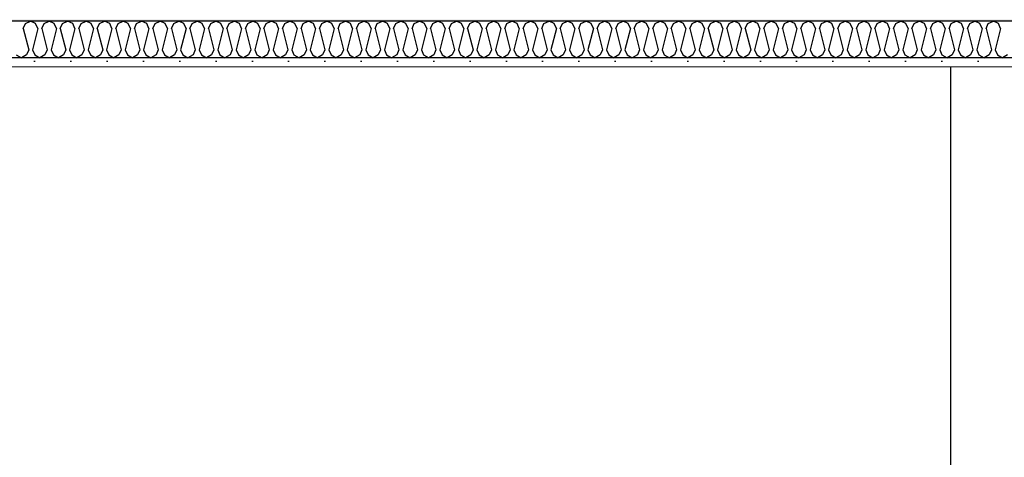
# Model space of a CAD drawing. Header units: millimetres. Extents: x -8544 to 51179, y -2070 to 39312.
# Tile 43 of 165: x 2204 to 3561, y 9630 to 10233. Entities that reach past the tile are written whole.
import ezdxf

# ---------------------------------------------------------------- set-up
doc = ezdxf.new("R2010")
doc.units = ezdxf.units.MM
doc.header["$LTSCALE"] = 0.5
doc.header["$MEASUREMENT"] = 0
doc.linetypes.add('PLINE', pattern=[0])
doc.layers.add('236- Innvendig kledning og overflate(Nye konstruksjoner)', color=7, linetype='Continuous', lineweight=0)
for name, color, linetype in [('245- Skjørt(Nye konstruksjoner)', 7, 'Continuous'), ('256- Faste himlinger og overflatebehandling (Skravur)(Nye konstruksjoner)', 7, 'Continuous'), ('256- Faste himlinger og overflatebehandling(Nye konstruksjoner)', 7, 'Continuous')]:
    doc.layers.add(name, color=color, linetype=linetype)

# ---------------------------------------------------------------- blocks, each defined once
blk = doc.blocks.new('*X51')
at = {"layer": '256- Faste himlinger og overflatebehandling (Skravur)(Nye konstruksjoner)', "linetype": 'PLINE'}
for p, q in [((2212.5, 10227.7), (2219.5, 10231)), ((2226.4, 10227.7), (2219.5, 10231)), ((2238, 10227.7), (2245, 10231)), ((2252, 10227.7), (2245, 10231)), ((2263.5, 10227.7), (2270.5, 10231)), ((2277.5, 10227.7), (2270.5, 10231)), ((2289, 10227.7), (2296, 10231)), ((2303, 10227.7), (2296, 10231)), ((2314.6, 10227.7), (2321.5, 10231)), ((2328.5, 10227.7), (2321.5, 10231)), ((2340.1, 10227.7), (2347, 10231)), ((2354, 10227.7), (2347, 10231)), ((2365.6, 10227.7), (2372.5, 10231)), ((2379.5, 10227.7), (2372.5, 10231)), ((2391.1, 10227.7), (2398.1, 10231)), ((2405, 10227.7), (2398.1, 10231)), ((2416.6, 10227.7), (2423.6, 10231)), ((2430.5, 10227.7), (2423.6, 10231)), ((2442.1, 10227.7), (2449.1, 10231)), ((2456, 10227.7), (2449.1, 10231)), ((2467.6, 10227.7), (2474.6, 10231)), ((2481.6, 10227.7), (2474.6, 10231)), ((2493.1, 10227.7), (2500.1, 10231)), ((2507.1, 10227.7), (2500.1, 10231)), ((2518.6, 10227.7), (2525.6, 10231)), ((2532.6, 10227.7), (2525.6, 10231)), ((2544.2, 10227.7), (2551.1, 10231)), ((2558.1, 10227.7), (2551.1, 10231)), ((2569.7, 10227.7), (2576.6, 10231)), ((2583.6, 10227.7), (2576.6, 10231)), ((2595.2, 10227.7), (2602.1, 10231)), ((2609.1, 10227.7), (2602.1, 10231)), ((2620.7, 10227.7), (2627.7, 10231)), ((2634.6, 10227.7), (2627.7, 10231)), ((2646.2, 10227.7), (2653.2, 10231)), ((2660.1, 10227.7), (2653.2, 10231)), ((2671.7, 10227.7), (2678.7, 10231)), ((2685.6, 10227.7), (2678.7, 10231)), ((2697.2, 10227.7), (2704.2, 10231)), ((2711.2, 10227.7), (2704.2, 10231)), ((2722.7, 10227.7), (2729.7, 10231)), ((2736.7, 10227.7), (2729.7, 10231)), ((2748.2, 10227.7), (2755.2, 10231)), ((2762.2, 10227.7), (2755.2, 10231)), ((2773.8, 10227.7), (2780.7, 10231)), ((2787.7, 10227.7), (2780.7, 10231)), ((2799.3, 10227.7), (2806.2, 10231)), ((2813.2, 10227.7), (2806.2, 10231)), ((2824.8, 10227.7), (2831.7, 10231)), ((2838.7, 10227.7), (2831.7, 10231)), ((2850.3, 10227.7), (2857.3, 10231)), ((2864.2, 10227.7), (2857.3, 10231)), ((2875.8, 10227.7), (2882.8, 10231)), ((2889.7, 10227.7), (2882.8, 10231)), ((2901.3, 10227.7), (2908.3, 10231)), ((2915.2, 10227.7), (2908.3, 10231)), ((2926.8, 10227.7), (2933.8, 10231)), ((2940.8, 10227.7), (2933.8, 10231)), ((2952.3, 10227.7), (2959.3, 10231)), ((2966.3, 10227.7), (2959.3, 10231)), ((2977.8, 10227.7), (2984.8, 10231)), ((2991.8, 10227.7), (2984.8, 10231)), ((3003.4, 10227.7), (3010.3, 10231)), ((3017.3, 10227.7), (3010.3, 10231)), ((3028.9, 10227.7), (3035.8, 10231)), ((3042.8, 10227.7), (3035.8, 10231)), ((3054.4, 10227.7), (3061.3, 10231)), ((3068.3, 10227.7), (3061.3, 10231)), ((3079.9, 10227.7), (3086.9, 10231)), ((3093.8, 10227.7), (3086.9, 10231)), ((3105.4, 10227.7), (3112.4, 10231)), ((3119.3, 10227.7), (3112.4, 10231)), ((3130.9, 10227.7), (3137.9, 10231)), ((3144.8, 10227.7), (3137.9, 10231)), ((3156.4, 10227.7), (3163.4, 10231)), ((3170.4, 10227.7), (3163.4, 10231)), ((3181.9, 10227.7), (3188.9, 10231)), ((3195.9, 10227.7), (3188.9, 10231)), ((3207.4, 10227.7), (3214.4, 10231)), ((3221.4, 10227.7), (3214.4, 10231)), ((3233, 10227.7), (3239.9, 10231)), ((3246.9, 10227.7), (3239.9, 10231)), ((3258.5, 10227.7), (3265.4, 10231)), ((3272.4, 10227.7), (3265.4, 10231)), ((3284, 10227.7), (3291, 10231)), ((3297.9, 10227.7), (3291, 10231)), ((3309.5, 10227.7), (3316.5, 10231)), ((3323.4, 10227.7), (3316.5, 10231)), ((3335, 10227.7), (3342, 10231)), ((3348.9, 10227.7), (3342, 10231)), ((3360.5, 10227.7), (3367.5, 10231)), ((3374.5, 10227.7), (3367.5, 10231)), ((3386, 10227.7), (3393, 10231)), ((3400, 10227.7), (3393, 10231)), ((3411.5, 10227.7), (3418.5, 10231)), ((3425.5, 10227.7), (3418.5, 10231)), ((3437.1, 10227.7), (3444, 10231)), ((3451, 10227.7), (3444, 10231)), ((3462.6, 10227.7), (3469.5, 10231)), ((3476.5, 10227.7), (3469.5, 10231)), ((3488.1, 10227.7), (3495, 10231)), ((3502, 10227.7), (3495, 10231)), ((3513.6, 10227.7), (3520.6, 10231)), ((3527.5, 10227.7), (3520.6, 10231)), ((3539.1, 10227.7), (3546.1, 10231)), ((3553, 10227.7), (3546.1, 10231)), ((2209.4, 10220.9), (2212.5, 10227.7)), ((2209.4, 10220.9), (2216.8, 10191.3)), ((2229.6, 10220.9), (2222.2, 10191.3)), ((2229.6, 10220.9), (2226.4, 10227.7)), ((2234.9, 10220.9), (2238, 10227.7)), ((2234.9, 10220.9), (2242.3, 10191.3)), ((2255.1, 10220.9), (2247.7, 10191.3)), ((2255.1, 10220.9), (2252, 10227.7)), ((2260.4, 10220.9), (2263.5, 10227.7)), ((2260.4, 10220.9), (2267.8, 10191.3)), ((2280.6, 10220.9), (2273.2, 10191.3)), ((2280.6, 10220.9), (2277.5, 10227.7)), ((2285.9, 10220.9), (2289, 10227.7)), ((2285.9, 10220.9), (2293.3, 10191.3)), ((2306.1, 10220.9), (2298.7, 10191.3)), ((2306.1, 10220.9), (2303, 10227.7)), ((2311.4, 10220.9), (2314.6, 10227.7)), ((2311.4, 10220.9), (2318.8, 10191.3)), ((2331.6, 10220.9), (2324.2, 10191.3)), ((2331.6, 10220.9), (2328.5, 10227.7)), ((2337, 10220.9), (2340.1, 10227.7)), ((2337, 10220.9), (2344.4, 10191.3)), ((2357.1, 10220.9), (2349.7, 10191.3)), ((2357.1, 10220.9), (2354, 10227.7)), ((2362.5, 10220.9), (2365.6, 10227.7)), ((2362.5, 10220.9), (2369.9, 10191.3)), ((2382.6, 10220.9), (2375.2, 10191.3)), ((2382.6, 10220.9), (2379.5, 10227.7)), ((2388, 10220.9), (2391.1, 10227.7)), ((2388, 10220.9), (2395.4, 10191.3)), ((2408.1, 10220.9), (2400.7, 10191.3)), ((2408.1, 10220.9), (2405, 10227.7)), ((2413.5, 10220.9), (2416.6, 10227.7)), ((2413.5, 10220.9), (2420.9, 10191.3)), ((2433.6, 10220.9), (2426.2, 10191.3)), ((2433.6, 10220.9), (2430.5, 10227.7)), ((2439, 10220.9), (2442.1, 10227.7)), ((2439, 10220.9), (2446.4, 10191.3)), ((2459.2, 10220.9), (2451.8, 10191.3)), ((2459.2, 10220.9), (2456, 10227.7)), ((2464.5, 10220.9), (2467.6, 10227.7)), ((2464.5, 10220.9), (2471.9, 10191.3)), ((2484.7, 10220.9), (2477.3, 10191.3)), ((2484.7, 10220.9), (2481.6, 10227.7)), ((2490, 10220.9), (2493.1, 10227.7)), ((2490, 10220.9), (2497.4, 10191.3)), ((2510.2, 10220.9), (2502.8, 10191.3)), ((2510.2, 10220.9), (2507.1, 10227.7)), ((2515.5, 10220.9), (2518.6, 10227.7)), ((2515.5, 10220.9), (2522.9, 10191.3)), ((2535.7, 10220.9), (2528.3, 10191.3)), ((2535.7, 10220.9), (2532.6, 10227.7)), ((2541, 10220.9), (2544.2, 10227.7)), ((2541, 10220.9), (2548.4, 10191.3)), ((2561.2, 10220.9), (2553.8, 10191.3)), ((2561.2, 10220.9), (2558.1, 10227.7)), ((2566.6, 10220.9), (2569.7, 10227.7)), ((2566.6, 10220.9), (2574, 10191.3)), ((2586.7, 10220.9), (2579.3, 10191.3)), ((2586.7, 10220.9), (2583.6, 10227.7)), ((2592.1, 10220.9), (2595.2, 10227.7)), ((2592.1, 10220.9), (2599.5, 10191.3)), ((2612.2, 10220.9), (2604.8, 10191.3)), ((2612.2, 10220.9), (2609.1, 10227.7)), ((2617.6, 10220.9), (2620.7, 10227.7)), ((2617.6, 10220.9), (2625, 10191.3)), ((2637.7, 10220.9), (2630.3, 10191.3)), ((2637.7, 10220.9), (2634.6, 10227.7)), ((2643.1, 10220.9), (2646.2, 10227.7)), ((2643.1, 10220.9), (2650.5, 10191.3)), ((2663.2, 10220.9), (2655.8, 10191.3)), ((2663.2, 10220.9), (2660.1, 10227.7)), ((2668.6, 10220.9), (2671.7, 10227.7)), ((2668.6, 10220.9), (2676, 10191.3)), ((2688.8, 10220.9), (2681.4, 10191.3)), ((2688.8, 10220.9), (2685.6, 10227.7)), ((2694.1, 10220.9), (2697.2, 10227.7)), ((2694.1, 10220.9), (2701.5, 10191.3)), ((2714.3, 10220.9), (2706.9, 10191.3)), ((2714.3, 10220.9), (2711.2, 10227.7)), ((2719.6, 10220.9), (2722.7, 10227.7)), ((2719.6, 10220.9), (2727, 10191.3)), ((2739.8, 10220.9), (2732.4, 10191.3)), ((2739.8, 10220.9), (2736.7, 10227.7)), ((2745.1, 10220.9), (2748.2, 10227.7)), ((2745.1, 10220.9), (2752.5, 10191.3)), ((2765.3, 10220.9), (2757.9, 10191.3)), ((2765.3, 10220.9), (2762.2, 10227.7)), ((2770.6, 10220.9), (2773.8, 10227.7)), ((2770.6, 10220.9), (2778, 10191.3)), ((2790.8, 10220.9), (2783.4, 10191.3)), ((2790.8, 10220.9), (2787.7, 10227.7)), ((2796.2, 10220.9), (2799.3, 10227.7)), ((2796.2, 10220.9), (2803.6, 10191.3)), ((2816.3, 10220.9), (2808.9, 10191.3)), ((2816.3, 10220.9), (2813.2, 10227.7)), ((2821.7, 10220.9), (2824.8, 10227.7)), ((2821.7, 10220.9), (2829.1, 10191.3)), ((2841.8, 10220.9), (2834.4, 10191.3)), ((2841.8, 10220.9), (2838.7, 10227.7)), ((2847.2, 10220.9), (2850.3, 10227.7)), ((2847.2, 10220.9), (2854.6, 10191.3)), ((2867.3, 10220.9), (2859.9, 10191.3)), ((2867.3, 10220.9), (2864.2, 10227.7)), ((2872.7, 10220.9), (2875.8, 10227.7)), ((2872.7, 10220.9), (2880.1, 10191.3)), ((2892.8, 10220.9), (2885.5, 10191.3)), ((2892.8, 10220.9), (2889.7, 10227.7)), ((2898.2, 10220.9), (2901.3, 10227.7)), ((2898.2, 10220.9), (2905.6, 10191.3)), ((2918.4, 10220.9), (2911, 10191.3)), ((2918.4, 10220.9), (2915.2, 10227.7)), ((2923.7, 10220.9), (2926.8, 10227.7)), ((2923.7, 10220.9), (2931.1, 10191.3)), ((2943.9, 10220.9), (2936.5, 10191.3)), ((2943.9, 10220.9), (2940.8, 10227.7)), ((2949.2, 10220.9), (2952.3, 10227.7)), ((2949.2, 10220.9), (2956.6, 10191.3)), ((2969.4, 10220.9), (2962, 10191.3)), ((2969.4, 10220.9), (2966.3, 10227.7)), ((2974.7, 10220.9), (2977.8, 10227.7)), ((2974.7, 10220.9), (2982.1, 10191.3)), ((2994.9, 10220.9), (2987.5, 10191.3)), ((2994.9, 10220.9), (2991.8, 10227.7)), ((3000.3, 10220.9), (3003.4, 10227.7)), ((3000.3, 10220.9), (3007.6, 10191.3)), ((3020.4, 10220.9), (3013, 10191.3)), ((3020.4, 10220.9), (3017.3, 10227.7)), ((3025.8, 10220.9), (3028.9, 10227.7)), ((3025.8, 10220.9), (3033.2, 10191.3)), ((3045.9, 10220.9), (3038.5, 10191.3)), ((3045.9, 10220.9), (3042.8, 10227.7)), ((3051.3, 10220.9), (3054.4, 10227.7)), ((3051.3, 10220.9), (3058.7, 10191.3)), ((3071.4, 10220.9), (3064, 10191.3)), ((3071.4, 10220.9), (3068.3, 10227.7)), ((3076.8, 10220.9), (3079.9, 10227.7)), ((3076.8, 10220.9), (3084.2, 10191.3)), ((3096.9, 10220.9), (3089.5, 10191.3)), ((3096.9, 10220.9), (3093.8, 10227.7)), ((3102.3, 10220.9), (3105.4, 10227.7)), ((3102.3, 10220.9), (3109.7, 10191.3)), ((3122.4, 10220.9), (3115.1, 10191.3)), ((3122.4, 10220.9), (3119.3, 10227.7)), ((3127.8, 10220.9), (3130.9, 10227.7)), ((3127.8, 10220.9), (3135.2, 10191.3)), ((3148, 10220.9), (3140.6, 10191.3)), ((3148, 10220.9), (3144.8, 10227.7)), ((3153.3, 10220.9), (3156.4, 10227.7)), ((3153.3, 10220.9), (3160.7, 10191.3)), ((3173.5, 10220.9), (3166.1, 10191.3)), ((3173.5, 10220.9), (3170.4, 10227.7)), ((3178.8, 10220.9), (3181.9, 10227.7)), ((3178.8, 10220.9), (3186.2, 10191.3)), ((3199, 10220.9), (3191.6, 10191.3)), ((3199, 10220.9), (3195.9, 10227.7)), ((3204.3, 10220.9), (3207.4, 10227.7)), ((3204.3, 10220.9), (3211.7, 10191.3)), ((3224.5, 10220.9), (3217.1, 10191.3)), ((3224.5, 10220.9), (3221.4, 10227.7)), ((3229.9, 10220.9), (3233, 10227.7)), ((3229.9, 10220.9), (3237.2, 10191.3)), ((3250, 10220.9), (3242.6, 10191.3)), ((3250, 10220.9), (3246.9, 10227.7)), ((3255.4, 10220.9), (3258.5, 10227.7)), ((3255.4, 10220.9), (3262.8, 10191.3)), ((3275.5, 10220.9), (3268.1, 10191.3)), ((3275.5, 10220.9), (3272.4, 10227.7)), ((3280.9, 10220.9), (3284, 10227.7)), ((3280.9, 10220.9), (3288.3, 10191.3)), ((3301, 10220.9), (3293.6, 10191.3)), ((3301, 10220.9), (3297.9, 10227.7)), ((3306.4, 10220.9), (3309.5, 10227.7)), ((3306.4, 10220.9), (3313.8, 10191.3)), ((3326.5, 10220.9), (3319.1, 10191.3)), ((3326.5, 10220.9), (3323.4, 10227.7)), ((3331.9, 10220.9), (3335, 10227.7)), ((3331.9, 10220.9), (3339.3, 10191.3)), ((3352, 10220.9), (3344.7, 10191.3)), ((3352, 10220.9), (3348.9, 10227.7)), ((3357.4, 10220.9), (3360.5, 10227.7)), ((3357.4, 10220.9), (3364.8, 10191.3)), ((3377.6, 10220.9), (3370.2, 10191.3)), ((3377.6, 10220.9), (3374.5, 10227.7)), ((3382.9, 10220.9), (3386, 10227.7)), ((3382.9, 10220.9), (3390.3, 10191.3)), ((3403.1, 10220.9), (3395.7, 10191.3)), ((3403.1, 10220.9), (3400, 10227.7)), ((3408.4, 10220.9), (3411.5, 10227.7)), ((3408.4, 10220.9), (3415.8, 10191.3)), ((3428.6, 10220.9), (3421.2, 10191.3)), ((3428.6, 10220.9), (3425.5, 10227.7)), ((3433.9, 10220.9), (3437.1, 10227.7)), ((3433.9, 10220.9), (3441.3, 10191.3)), ((3454.1, 10220.9), (3446.7, 10191.3)), ((3454.1, 10220.9), (3451, 10227.7)), ((3459.5, 10220.9), (3462.6, 10227.7)), ((3459.5, 10220.9), (3466.8, 10191.3)), ((3479.6, 10220.9), (3472.2, 10191.3)), ((3479.6, 10220.9), (3476.5, 10227.7)), ((3485, 10220.9), (3488.1, 10227.7)), ((3485, 10220.9), (3492.4, 10191.3)), ((3505.1, 10220.9), (3497.7, 10191.3)), ((3505.1, 10220.9), (3502, 10227.7)), ((3510.5, 10220.9), (3513.6, 10227.7)), ((3510.5, 10220.9), (3517.9, 10191.3)), ((3530.6, 10220.9), (3523.2, 10191.3)), ((3530.6, 10220.9), (3527.5, 10227.7)), ((3536, 10220.9), (3539.1, 10227.7)), ((3536, 10220.9), (3543.4, 10191.3)), ((3556.1, 10220.9), (3548.7, 10191.3)), ((3556.1, 10220.9), (3553, 10227.7)), ((2216.8, 10191.3), (2213.7, 10184.4)), ((2222.2, 10191.3), (2225.3, 10184.4)), ((2242.3, 10191.3), (2239.2, 10184.4)), ((2247.7, 10191.3), (2250.8, 10184.4)), ((2267.8, 10191.3), (2264.7, 10184.4)), ((2273.2, 10191.3), (2276.3, 10184.4)), ((2293.3, 10191.3), (2290.2, 10184.4)), ((2298.7, 10191.3), (2301.8, 10184.4)), ((2318.8, 10191.3), (2315.7, 10184.4)), ((2324.2, 10191.3), (2327.3, 10184.4)), ((2344.4, 10191.3), (2341.2, 10184.4)), ((2349.7, 10191.3), (2352.8, 10184.4)), ((2369.9, 10191.3), (2366.8, 10184.4)), ((2375.2, 10191.3), (2378.3, 10184.4)), ((2395.4, 10191.3), (2392.3, 10184.4)), ((2400.7, 10191.3), (2403.8, 10184.4)), ((2420.9, 10191.3), (2417.8, 10184.4)), ((2426.2, 10191.3), (2429.4, 10184.4)), ((2446.4, 10191.3), (2443.3, 10184.4)), ((2451.8, 10191.3), (2454.9, 10184.4)), ((2471.9, 10191.3), (2468.8, 10184.4)), ((2477.3, 10191.3), (2480.4, 10184.4)), ((2497.4, 10191.3), (2494.3, 10184.4)), ((2502.8, 10191.3), (2505.9, 10184.4)), ((2522.9, 10191.3), (2519.8, 10184.4)), ((2528.3, 10191.3), (2531.4, 10184.4)), ((2548.4, 10191.3), (2545.3, 10184.4)), ((2553.8, 10191.3), (2556.9, 10184.4)), ((2574, 10191.3), (2570.8, 10184.4)), ((2579.3, 10191.3), (2582.4, 10184.4)), ((2599.5, 10191.3), (2596.4, 10184.4)), ((2604.8, 10191.3), (2607.9, 10184.4)), ((2625, 10191.3), (2621.9, 10184.4)), ((2630.3, 10191.3), (2633.4, 10184.4)), ((2650.5, 10191.3), (2647.4, 10184.4)), ((2655.8, 10191.3), (2659, 10184.4)), ((2676, 10191.3), (2672.9, 10184.4)), ((2681.4, 10191.3), (2684.5, 10184.4)), ((2701.5, 10191.3), (2698.4, 10184.4)), ((2706.9, 10191.3), (2710, 10184.4)), ((2727, 10191.3), (2723.9, 10184.4)), ((2732.4, 10191.3), (2735.5, 10184.4)), ((2752.5, 10191.3), (2749.4, 10184.4)), ((2757.9, 10191.3), (2761, 10184.4)), ((2778, 10191.3), (2774.9, 10184.4)), ((2783.4, 10191.3), (2786.5, 10184.4)), ((2803.6, 10191.3), (2800.4, 10184.4)), ((2808.9, 10191.3), (2812, 10184.4)), ((2829.1, 10191.3), (2826, 10184.4)), ((2834.4, 10191.3), (2837.5, 10184.4)), ((2854.6, 10191.3), (2851.5, 10184.4)), ((2859.9, 10191.3), (2863, 10184.4)), ((2880.1, 10191.3), (2877, 10184.4)), ((2885.5, 10191.3), (2888.6, 10184.4)), ((2905.6, 10191.3), (2902.5, 10184.4)), ((2911, 10191.3), (2914.1, 10184.4)), ((2931.1, 10191.3), (2928, 10184.4)), ((2936.5, 10191.3), (2939.6, 10184.4)), ((2956.6, 10191.3), (2953.5, 10184.4)), ((2962, 10191.3), (2965.1, 10184.4)), ((2982.1, 10191.3), (2979, 10184.4)), ((2987.5, 10191.3), (2990.6, 10184.4)), ((3007.6, 10191.3), (3004.5, 10184.4)), ((3013, 10191.3), (3016.1, 10184.4)), ((3033.2, 10191.3), (3030, 10184.4)), ((3038.5, 10191.3), (3041.6, 10184.4)), ((3058.7, 10191.3), (3055.6, 10184.4)), ((3064, 10191.3), (3067.1, 10184.4)), ((3084.2, 10191.3), (3081.1, 10184.4)), ((3089.5, 10191.3), (3092.6, 10184.4)), ((3109.7, 10191.3), (3106.6, 10184.4)), ((3115.1, 10191.3), (3118.2, 10184.4)), ((3135.2, 10191.3), (3132.1, 10184.4)), ((3140.6, 10191.3), (3143.7, 10184.4)), ((3160.7, 10191.3), (3157.6, 10184.4)), ((3166.1, 10191.3), (3169.2, 10184.4)), ((3186.2, 10191.3), (3183.1, 10184.4)), ((3191.6, 10191.3), (3194.7, 10184.4)), ((3211.7, 10191.3), (3208.6, 10184.4)), ((3217.1, 10191.3), (3220.2, 10184.4)), ((3237.2, 10191.3), (3234.1, 10184.4)), ((3242.6, 10191.3), (3245.7, 10184.4)), ((3262.8, 10191.3), (3259.7, 10184.4)), ((3268.1, 10191.3), (3271.2, 10184.4)), ((3288.3, 10191.3), (3285.2, 10184.4)), ((3293.6, 10191.3), (3296.7, 10184.4)), ((3313.8, 10191.3), (3310.7, 10184.4)), ((3319.1, 10191.3), (3322.3, 10184.4)), ((3339.3, 10191.3), (3336.2, 10184.4)), ((3344.7, 10191.3), (3347.8, 10184.4)), ((3364.8, 10191.3), (3361.7, 10184.4)), ((3370.2, 10191.3), (3373.3, 10184.4)), ((3390.3, 10191.3), (3387.2, 10184.4)), ((3395.7, 10191.3), (3398.8, 10184.4)), ((3415.8, 10191.3), (3412.7, 10184.4)), ((3421.2, 10191.3), (3424.3, 10184.4)), ((3441.3, 10191.3), (3438.2, 10184.4)), ((3446.7, 10191.3), (3449.8, 10184.4)), ((3466.8, 10191.3), (3463.7, 10184.4)), ((3472.2, 10191.3), (3475.3, 10184.4)), ((3492.4, 10191.3), (3489.3, 10184.4)), ((3497.7, 10191.3), (3500.8, 10184.4)), ((3517.9, 10191.3), (3514.8, 10184.4)), ((3523.2, 10191.3), (3526.3, 10184.4)), ((3543.4, 10191.3), (3540.3, 10184.4)), ((3548.7, 10191.3), (3551.9, 10184.4)), ((2199.8, 10184.4), (2206.7, 10180.6)), ((2213.7, 10184.4), (2206.7, 10180.6)), ((2225.3, 10184.4), (2232.2, 10180.6)), ((2239.2, 10184.4), (2232.2, 10180.6)), ((2250.8, 10184.4), (2257.7, 10180.6)), ((2264.7, 10184.4), (2257.7, 10180.6)), ((2276.3, 10184.4), (2283.3, 10180.6)), ((2290.2, 10184.4), (2283.3, 10180.6)), ((2301.8, 10184.4), (2308.8, 10180.6)), ((2315.7, 10184.4), (2308.8, 10180.6)), ((2327.3, 10184.4), (2334.3, 10180.6)), ((2341.2, 10184.4), (2334.3, 10180.6)), ((2352.8, 10184.4), (2359.8, 10180.6)), ((2366.8, 10184.4), (2359.8, 10180.6)), ((2378.3, 10184.4), (2385.3, 10180.6)), ((2392.3, 10184.4), (2385.3, 10180.6)), ((2403.8, 10184.4), (2410.8, 10180.6)), ((2417.8, 10184.4), (2410.8, 10180.6)), ((2429.4, 10184.4), (2436.3, 10180.6)), ((2443.3, 10184.4), (2436.3, 10180.6)), ((2454.9, 10184.4), (2461.8, 10180.6)), ((2468.8, 10184.4), (2461.8, 10180.6)), ((2480.4, 10184.4), (2487.3, 10180.6)), ((2494.3, 10184.4), (2487.3, 10180.6)), ((2505.9, 10184.4), (2512.9, 10180.6)), ((2519.8, 10184.4), (2512.9, 10180.6)), ((2531.4, 10184.4), (2538.4, 10180.6)), ((2545.3, 10184.4), (2538.4, 10180.6)), ((2556.9, 10184.4), (2563.9, 10180.6)), ((2570.8, 10184.4), (2563.9, 10180.6)), ((2582.4, 10184.4), (2589.4, 10180.6)), ((2596.4, 10184.4), (2589.4, 10180.6)), ((2607.9, 10184.4), (2614.9, 10180.6)), ((2621.9, 10184.4), (2614.9, 10180.6)), ((2633.4, 10184.4), (2640.4, 10180.6)), ((2647.4, 10184.4), (2640.4, 10180.6)), ((2659, 10184.4), (2665.9, 10180.6)), ((2672.9, 10184.4), (2665.9, 10180.6)), ((2684.5, 10184.4), (2691.4, 10180.6)), ((2698.4, 10184.4), (2691.4, 10180.6)), ((2710, 10184.4), (2716.9, 10180.6)), ((2723.9, 10184.4), (2716.9, 10180.6)), ((2735.5, 10184.4), (2742.5, 10180.6)), ((2749.4, 10184.4), (2742.5, 10180.6)), ((2761, 10184.4), (2768, 10180.6)), ((2774.9, 10184.4), (2768, 10180.6)), ((2786.5, 10184.4), (2793.5, 10180.6)), ((2800.4, 10184.4), (2793.5, 10180.6)), ((2812, 10184.4), (2819, 10180.6)), ((2826, 10184.4), (2819, 10180.6)), ((2837.5, 10184.4), (2844.5, 10180.6)), ((2851.5, 10184.4), (2844.5, 10180.6)), ((2863, 10184.4), (2870, 10180.6)), ((2877, 10184.4), (2870, 10180.6)), ((2888.6, 10184.4), (2895.5, 10180.6)), ((2902.5, 10184.4), (2895.5, 10180.6)), ((2914.1, 10184.4), (2921, 10180.6)), ((2928, 10184.4), (2921, 10180.6)), ((2939.6, 10184.4), (2946.5, 10180.6)), ((2953.5, 10184.4), (2946.5, 10180.6)), ((2965.1, 10184.4), (2972.1, 10180.6)), ((2979, 10184.4), (2972.1, 10180.6)), ((2990.6, 10184.4), (2997.6, 10180.6)), ((3004.5, 10184.4), (2997.6, 10180.6)), ((3016.1, 10184.4), (3023.1, 10180.6)), ((3030, 10184.4), (3023.1, 10180.6)), ((3041.6, 10184.4), (3048.6, 10180.6)), ((3055.6, 10184.4), (3048.6, 10180.6)), ((3067.1, 10184.4), (3074.1, 10180.6)), ((3081.1, 10184.4), (3074.1, 10180.6)), ((3092.6, 10184.4), (3099.6, 10180.6)), ((3106.6, 10184.4), (3099.6, 10180.6)), ((3118.2, 10184.4), (3125.1, 10180.6)), ((3132.1, 10184.4), (3125.1, 10180.6)), ((3143.7, 10184.4), (3150.6, 10180.6)), ((3157.6, 10184.4), (3150.6, 10180.6)), ((3169.2, 10184.4), (3176.1, 10180.6)), ((3183.1, 10184.4), (3176.1, 10180.6)), ((3194.7, 10184.4), (3201.7, 10180.6)), ((3208.6, 10184.4), (3201.7, 10180.6)), ((3220.2, 10184.4), (3227.2, 10180.6)), ((3234.1, 10184.4), (3227.2, 10180.6)), ((3245.7, 10184.4), (3252.7, 10180.6)), ((3259.7, 10184.4), (3252.7, 10180.6)), ((3271.2, 10184.4), (3278.2, 10180.6)), ((3285.2, 10184.4), (3278.2, 10180.6)), ((3296.7, 10184.4), (3303.7, 10180.6)), ((3310.7, 10184.4), (3303.7, 10180.6)), ((3322.3, 10184.4), (3329.2, 10180.6)), ((3336.2, 10184.4), (3329.2, 10180.6)), ((3347.8, 10184.4), (3354.7, 10180.6)), ((3361.7, 10184.4), (3354.7, 10180.6)), ((3373.3, 10184.4), (3380.2, 10180.6)), ((3387.2, 10184.4), (3380.2, 10180.6)), ((3398.8, 10184.4), (3405.8, 10180.6)), ((3412.7, 10184.4), (3405.8, 10180.6)), ((3424.3, 10184.4), (3431.3, 10180.6)), ((3438.2, 10184.4), (3431.3, 10180.6)), ((3449.8, 10184.4), (3456.8, 10180.6)), ((3463.7, 10184.4), (3456.8, 10180.6)), ((3475.3, 10184.4), (3482.3, 10180.6)), ((3489.3, 10184.4), (3482.3, 10180.6)), ((3500.8, 10184.4), (3507.8, 10180.6)), ((3514.8, 10184.4), (3507.8, 10180.6)), ((3526.3, 10184.4), (3533.3, 10180.6)), ((3540.3, 10184.4), (3533.3, 10180.6)), ((3551.9, 10184.4), (3558.8, 10180.6)), ((3565.8, 10184.4), (3558.8, 10180.6))]:
    blk.add_line(p, q, dxfattribs=at)

msp = doc.modelspace()

# ---------------------------------------------------------------- hatches: boundary and pattern name
at = {"layer": '256- Faste himlinger og overflatebehandling (Skravur)(Nye konstruksjoner)', "linetype": 'Continuous'}
msp.add_hatch(color=256, dxfattribs=at).paths.add_polyline_path([(1311.9, 10231), (4721.9, 10231), (4721.9, 10233), (1311.9, 10233)])
h = msp.add_hatch(dxfattribs=at)
h.set_pattern_fill('Gips', color=256, style=0, pattern_type=2)
h.set_pattern_definition([(0, (0, 0), (0, 86.60254), [0, -50]), (0, (25, 43.3), (0, 86.60254), [0, -50])])
h.paths.add_polyline_path([(1311.9, 10167.9), (4721.9, 10167.9), (4721.9, 10180.6), (1311.9, 10180.6)])

# ---------------------------------------------------------------- linework, layer by layer
at = {"layer": '236- Innvendig kledning og overflate(Nye konstruksjoner)', "linetype": 'PLINE'}
msp.add_line((4721.9, 10167.9), (1311.9, 10167.9), dxfattribs=at)
at = {"layer": '245- Skjørt(Nye konstruksjoner)', "linetype": 'PLINE'}
msp.add_line((3486.9, 10167.9), (3486.9, 9256), dxfattribs=at)
at = {"layer": '256- Faste himlinger og overflatebehandling(Nye konstruksjoner)', "linetype": 'PLINE'}
for p, q in [((4721.9, 10231), (1311.9, 10231)), ((4721.9, 10180.6), (1311.9, 10180.6))]:
    msp.add_line(p, q, dxfattribs=at)

# ---------------------------------------------------------------- block references
at = {"layer": '256- Faste himlinger og overflatebehandling(Nye konstruksjoner)'}
msp.add_blockref('*X51', (0, 0), dxfattribs=at)

doc.saveas('drawing.dxf')
